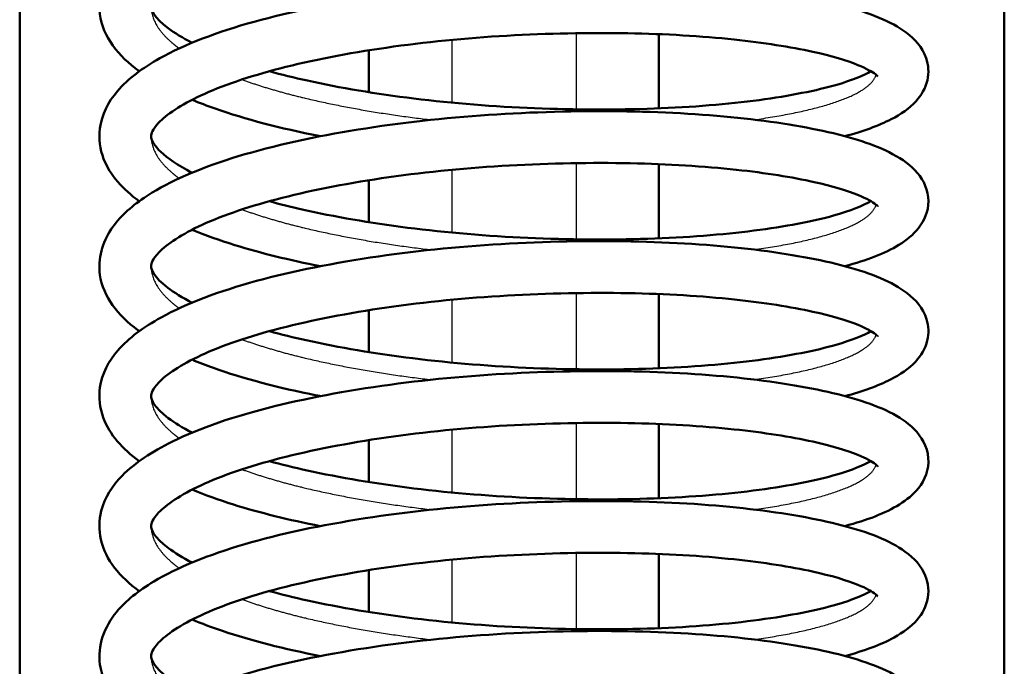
# Model space of a CAD drawing. Header units: millimetres. Extents: x 155 to 950, y -844 to 1327.
# Tile 10 of 58: x 279 to 298, y 114 to 126. Entities that reach past the tile are written whole.
import ezdxf

# ---------------------------------------------------------------- set-up
doc = ezdxf.new("R2010")
doc.units = ezdxf.units.MM
doc.header["$LTSCALE"] = 0.75
doc.layers.add('Visible', color=7, linetype='Continuous', lineweight=50)
doc.layers.add('Visible Narrow', color=7, linetype='Continuous', lineweight=25)

msp = doc.modelspace()

# ---------------------------------------------------------------- linework, layer by layer
at = {"layer": 'Visible'}
for p, q in [((279.063, 192.994, 27.449), (279.063, 89.194, 27.449)), ((298.063, 192.994, 27.422), (298.063, 89.194, 27.422))]:
    msp.add_line(p, q, dxfattribs=at)
for points, knots in [([(281.371, 125.473, 9.807), (281.37, 125.473, 9.809), (281.369, 125.474, 9.811), (280.967, 125.767, 10.601), (280.666, 126.135, 11.447), (280.563, 126.932, 12.926), (280.7, 127.298, 13.603), (281.12, 127.802, 14.785), (281.365, 127.993, 15.306), (282.122, 128.442, 16.562), (282.723, 128.684, 17.27), (284.108, 129.087, 18.415), (284.905, 129.255, 18.874), (286.549, 129.509, 19.473), (287.413, 129.601, 19.636), (289.113, 129.706, 19.679), (289.972, 129.724, 19.563), (291.583, 129.697, 19.075), (292.358, 129.65, 18.7), (293.733, 129.497, 17.739), (294.349, 129.393, 17.141), (295.376, 129.135, 15.787), (295.79, 128.982, 15.013), (296.269, 128.66, 13.782), (296.421, 128.523, 13.333), (296.585, 128.185, 12.592), (296.615, 128.009, 12.289), (296.558, 127.681, 11.675), (296.476, 127.536, 11.356), (296.255, 127.282, 10.634), (296.106, 127.176, 10.227), (295.677, 126.941, 9.251), (295.361, 126.826, 8.684), (294.987, 126.725, 8.16)], [34.892684, 34.892684, 34.892684, 34.892684, 34.893275, 34.893275, 35.172687, 35.172687, 35.398217, 35.398217, 35.578364, 35.578364, 35.858282, 35.858282, 36.130803, 36.130803, 36.388866, 36.388866, 36.642001, 36.642001, 36.894015, 36.894015, 37.147368, 37.147368, 37.409404, 37.409404, 37.555227, 37.555227, 37.6586, 37.6586, 37.764747, 37.764747, 37.89765, 37.89765, 38.092486, 38.092486, 38.092486, 38.092486]), ([(295.624, 127.877, 13.249), (295.624, 127.877, 13.502), (295.609, 127.896, 13.755), (295.515, 127.967, 14.44), (295.399, 128.035, 14.87), (295.023, 128.188, 15.828), (294.723, 128.277, 16.35), (293.938, 128.448, 17.378), (293.419, 128.529, 17.876), (292.223, 128.657, 18.726), (291.522, 128.699, 19.077), (290.046, 128.725, 19.545), (289.252, 128.709, 19.665), (287.682, 128.621, 19.654), (286.885, 128.542, 19.52), (285.405, 128.328, 19.017), (284.701, 128.191, 18.644), (283.492, 127.881, 17.708), (282.965, 127.7, 17.139), (282.173, 127.333, 15.897), (281.888, 127.137, 15.209), (281.618, 126.854, 13.862), (281.599, 126.776, 13.198), (281.599, 126.657, 11.642), (281.652, 126.511, 10.723), (282.05, 126.212, 9.536), (282.205, 126.117, 9.191), (282.39, 126.023, 8.862)], [74.612665, 74.612665, 74.612665, 74.612665, 74.6882, 74.6882, 74.821254, 74.821254, 75.000424, 75.000424, 75.212645, 75.212645, 75.442358, 75.442358, 75.677182, 75.677182, 75.914339, 75.914339, 76.150347, 76.150347, 76.382474, 76.382474, 76.605877, 76.605877, 76.803519, 76.803519, 77.073776, 77.073776, 77.189597, 77.189597, 77.189597, 77.189597]), ([(281.371, 122.966, 10.432), (281.052, 123.197, 11.051), (280.808, 123.461, 11.705), (280.611, 123.968, 12.71), (280.584, 124.171, 13.076), (280.643, 124.633, 13.933), (280.77, 124.88, 14.434), (281.154, 125.331, 15.498), (281.43, 125.535, 16.066), (282.249, 125.992, 17.352), (282.87, 126.23, 18.047), (284.285, 126.621, 19.154), (285.089, 126.783, 19.59), (286.742, 127.026, 20.145), (287.609, 127.112, 20.287), (289.308, 127.205, 20.288), (290.163, 127.22, 20.151), (291.762, 127.182, 19.625), (292.527, 127.13, 19.231), (293.878, 126.968, 18.237), (294.48, 126.861, 17.624), (295.477, 126.594, 16.244), (295.875, 126.439, 15.457), (296.334, 126.096, 14.216), (296.481, 125.942, 13.767), (296.601, 125.596, 13.069), (296.611, 125.442, 12.805), (296.543, 125.141, 12.233), (296.458, 125.005, 11.918), (296.228, 124.752, 11.181), (296.068, 124.644, 10.755), (295.635, 124.421, 9.803), (295.337, 124.313, 9.278), (294.988, 124.22, 8.789)], [30.03692, 30.03692, 30.03692, 30.03692, 30.255877, 30.255877, 30.379836, 30.379836, 30.548418, 30.548418, 30.745138, 30.745138, 31.025838, 31.025838, 31.296602, 31.296602, 31.554108, 31.554108, 31.807139, 31.807139, 32.059141, 32.059141, 32.312736, 32.312736, 32.576112, 32.576112, 32.722549, 32.722549, 32.812688, 32.812688, 32.91732, 32.91732, 33.056549, 33.056549, 33.238088, 33.238088, 33.238088, 33.238088]), ([(295.624, 125.371, 13.876), (295.624, 125.371, 14.128), (295.609, 125.39, 14.381), (295.515, 125.461, 15.066), (295.399, 125.528, 15.495), (295.024, 125.681, 16.453), (294.724, 125.771, 16.975), (293.939, 125.942, 18.003), (293.421, 126.023, 18.501), (292.225, 126.151, 19.352), (291.525, 126.193, 19.702), (290.046, 126.219, 20.173), (289.247, 126.203, 20.293), (287.673, 126.114, 20.28), (286.876, 126.035, 20.145), (285.397, 125.821, 19.64), (284.694, 125.684, 19.266), (283.486, 125.373, 18.329), (282.96, 125.192, 17.76), (282.17, 124.825, 16.517), (281.886, 124.629, 15.829), (281.618, 124.347, 14.483), (281.599, 124.269, 13.822), (281.599, 124.186, 12.722), (281.606, 124.145, 12.275), (281.708, 123.986, 11.29), (281.831, 123.859, 10.753), (282.13, 123.658, 9.989), (282.251, 123.587, 9.735), (282.389, 123.516, 9.49)], [79.198066, 79.198066, 79.198066, 79.198066, 79.273446, 79.273446, 79.40649, 79.40649, 79.585601, 79.585601, 79.797793, 79.797793, 80.027439, 80.027439, 80.263473, 80.263473, 80.500586, 80.500586, 80.736593, 80.736593, 80.968697, 80.968697, 81.192049, 81.192049, 81.388914, 81.388914, 81.523017, 81.523017, 81.689588, 81.689588, 81.776215, 81.776215, 81.776215, 81.776215]), ([(283.88, 125.473, 7.08), (284.112, 125.409, 6.885), (284.358, 125.348, 6.706), (285.242, 125.154, 6.146), (285.945, 125.036, 5.843), (287.423, 124.854, 5.462), (288.22, 124.791, 5.387), (289.785, 124.729, 5.487), (290.575, 124.727, 5.664), (292.038, 124.78, 6.25), (292.732, 124.838, 6.667), (293.925, 124.998, 7.68), (294.442, 125.101, 8.29), (295.127, 125.298, 9.471), (295.354, 125.397, 10.03), (295.488, 125.473, 10.608)], [77.428316, 77.428316, 77.428316, 77.428316, 77.520716, 77.520716, 77.747483, 77.747483, 77.98203, 77.98203, 78.218453, 78.218453, 78.455364, 78.455364, 78.690452, 78.690452, 78.869019, 78.869019, 78.869019, 78.869019]), ([(284.868, 124.22, 6.283), (284.858, 124.221, 6.288), (284.848, 124.223, 6.293), (284.097, 124.371, 6.68), (283.414, 124.548, 7.185), (282.68, 124.807, 7.927), (282.531, 124.864, 8.092), (282.389, 124.923, 8.262)], [34.3742181, 34.3742181, 34.3742181, 34.3742181, 34.3775542, 34.3775542, 34.6315694, 34.6315694, 34.7000746, 34.7000746, 34.7000746, 34.7000746]), ([(281.371, 120.461, 11.062), (281.362, 120.467, 11.079), (281.353, 120.474, 11.096), (281.149, 120.625, 11.505), (280.982, 120.784, 11.907), (280.73, 121.139, 12.703), (280.641, 121.338, 13.099), (280.568, 121.854, 14.058), (280.657, 122.172, 14.633), (280.984, 122.658, 15.708), (281.2, 122.853, 16.218), (281.867, 123.304, 17.452), (282.399, 123.545, 18.159), (283.683, 123.969, 19.372), (284.459, 124.152, 19.89), (286.078, 124.435, 20.596), (286.935, 124.542, 20.813), (288.634, 124.674, 20.957), (289.499, 124.704, 20.893), (291.138, 124.701, 20.502), (291.934, 124.667, 20.172), (293.367, 124.536, 19.293), (294.02, 124.44, 18.73), (295.116, 124.202, 17.443), (295.565, 124.06, 16.7), (296.098, 123.775, 15.507), (296.259, 123.664, 15.068), (296.507, 123.369, 14.247), (296.598, 123.175, 13.86), (296.599, 122.771, 13.125), (296.517, 122.585, 12.76), (296.304, 122.315, 12.034), (296.177, 122.216, 11.669), (295.756, 121.957, 10.652), (295.409, 121.827, 10.003), (294.986, 121.713, 9.412)], [25.181287, 25.181287, 25.181287, 25.181287, 25.187477, 25.187477, 25.325593, 25.325593, 25.459609, 25.459609, 25.652776, 25.652776, 25.826839, 25.826839, 26.095047, 26.095047, 26.371986, 26.371986, 26.631698, 26.631698, 26.885161, 26.885161, 27.137198, 27.137198, 27.391004, 27.391004, 27.649339, 27.649339, 27.792272, 27.792272, 27.921583, 27.921583, 28.043798, 28.043798, 28.162619, 28.162619, 28.383153, 28.383153, 28.383153, 28.383153]), ([(295.624, 122.865, 14.503), (295.624, 122.865, 14.745), (295.611, 122.882, 14.987), (295.522, 122.951, 15.662), (295.409, 123.017, 16.091), (295.04, 123.17, 17.048), (294.745, 123.259, 17.567), (293.971, 123.43, 18.596), (293.458, 123.512, 19.096), (292.271, 123.641, 19.953), (291.573, 123.684, 20.308), (290.098, 123.714, 20.789), (289.301, 123.699, 20.915), (287.727, 123.612, 20.913), (286.929, 123.535, 20.783), (285.446, 123.323, 20.29), (284.74, 123.187, 19.921), (283.524, 122.879, 18.993), (282.993, 122.699, 18.427), (282.192, 122.332, 17.189), (281.901, 122.135, 16.503), (281.619, 121.846, 15.144), (281.599, 121.765, 14.465), (281.599, 121.646, 12.906), (281.65, 121.503, 11.996), (282.042, 121.205, 10.807), (282.2, 121.107, 10.453), (282.39, 121.01, 10.116)], [83.785014, 83.785014, 83.785014, 83.785014, 83.857239, 83.857239, 83.990171, 83.990171, 84.168053, 84.168053, 84.379669, 84.379669, 84.609082, 84.609082, 84.84506, 84.84506, 85.082154, 85.082154, 85.318163, 85.318163, 85.550404, 85.550404, 85.774076, 85.774076, 85.975856, 85.975856, 86.243305, 86.243305, 86.361973, 86.361973, 86.361973, 86.361973]), ([(283.88, 122.967, 7.707), (284.082, 122.911, 7.538), (284.294, 122.858, 7.38), (285.133, 122.668, 6.828), (285.828, 122.548, 6.515), (287.296, 122.36, 6.11), (288.09, 122.294, 6.021), (289.655, 122.225, 6.093), (290.447, 122.22, 6.257), (291.922, 122.267, 6.817), (292.622, 122.321, 7.222), (293.835, 122.477, 8.214), (294.364, 122.578, 8.815), (295.094, 122.779, 10.02), (295.346, 122.884, 10.618), (295.488, 122.966, 11.238)], [82.015244, 82.015244, 82.015244, 82.015244, 82.09564, 82.09564, 82.32162, 82.32162, 82.555984, 82.555984, 82.792318, 82.792318, 83.02931, 83.02931, 83.26461, 83.26461, 83.456256, 83.456256, 83.456256, 83.456256]), ([(284.867, 121.713, 6.911), (284.27, 121.83, 7.216), (283.711, 121.966, 7.598), (282.92, 122.212, 8.299), (282.643, 122.311, 8.586), (282.39, 122.417, 8.889)], [29.5189011, 29.5189011, 29.5189011, 29.5189011, 29.7222782, 29.7222782, 29.8445011, 29.8445011, 29.8445011, 29.8445011]), ([(281.371, 117.954, 11.687), (281.045, 118.19, 12.319), (280.797, 118.461, 12.987), (280.607, 118.977, 14.004), (280.583, 119.179, 14.367), (280.649, 119.638, 15.219), (280.778, 119.881, 15.718), (281.168, 120.331, 16.785), (281.45, 120.537, 17.357), (282.28, 120.994, 18.646), (282.908, 121.231, 19.339), (284.332, 121.619, 20.436), (285.138, 121.78, 20.866), (286.793, 122.02, 21.41), (287.66, 122.104, 21.546), (289.359, 122.195, 21.537), (290.213, 122.208, 21.394), (291.808, 122.168, 20.858), (292.571, 122.114, 20.459), (293.916, 121.95, 19.456), (294.514, 121.842, 18.839), (295.504, 121.573, 17.453), (295.897, 121.416, 16.661), (296.35, 121.068, 15.42), (296.496, 120.909, 14.971), (296.603, 120.562, 14.284), (296.609, 120.414, 14.03), (296.539, 120.12, 13.468), (296.453, 119.985, 13.153), (296.219, 119.732, 12.41), (296.056, 119.624, 11.979), (295.622, 119.404, 11.034), (295.329, 119.299, 10.521), (294.987, 119.207, 10.042)], [20.325703, 20.325703, 20.325703, 20.325703, 20.549252, 20.549252, 20.672347, 20.672347, 20.840228, 20.840228, 21.038814, 21.038814, 21.32015, 21.32015, 21.590469, 21.590469, 21.847838, 21.847838, 22.10086, 22.10086, 22.35289, 22.35289, 22.606552, 22.606552, 22.870311, 22.870311, 23.016673, 23.016673, 23.103442, 23.103442, 23.208026, 23.208026, 23.349135, 23.349135, 23.526821, 23.526821, 23.526821, 23.526821]), ([(295.624, 120.359, 15.13), (295.624, 120.359, 15.38), (295.61, 120.377, 15.631), (295.517, 120.448, 16.313), (295.401, 120.515, 16.743), (295.027, 120.668, 17.701), (294.728, 120.757, 18.222), (293.946, 120.929, 19.25), (293.428, 121.01, 19.748), (292.235, 121.138, 20.601), (291.534, 121.18, 20.952), (290.056, 121.207, 21.425), (289.258, 121.191, 21.546), (287.684, 121.103, 21.535), (286.887, 121.024, 21.401), (285.407, 120.81, 20.899), (284.703, 120.673, 20.526), (283.493, 120.363, 19.591), (282.966, 120.182, 19.022), (282.174, 119.816, 17.78), (281.889, 119.62, 17.093), (281.618, 119.336, 15.744), (281.599, 119.258, 15.079), (281.599, 119.139, 13.524), (281.652, 118.993, 12.605), (282.049, 118.694, 11.418), (282.205, 118.599, 11.072), (282.39, 118.504, 10.743)], [88.370442, 88.370442, 88.370442, 88.370442, 88.445188, 88.445188, 88.5782, 88.5782, 88.757064, 88.757064, 88.96914, 88.96914, 89.19874, 89.19874, 89.434762, 89.434762, 89.671872, 89.671872, 89.907883, 89.907883, 90.140016, 90.140016, 90.363432, 90.363432, 90.561289, 90.561289, 90.831397, 90.831397, 90.947375, 90.947375, 90.947375, 90.947375]), ([(283.88, 120.46, 8.334), (284.106, 120.398, 8.144), (284.345, 120.339, 7.969), (285.22, 120.146, 7.411), (285.922, 120.027, 7.106), (287.399, 119.844, 6.72), (288.195, 119.781, 6.643), (289.761, 119.717, 6.736), (290.55, 119.714, 6.912), (292.016, 119.767, 7.493), (292.711, 119.824, 7.907), (293.908, 119.983, 8.916), (294.428, 120.086, 9.525), (295.12, 120.284, 10.71), (295.353, 120.383, 11.276), (295.488, 120.461, 11.862)], [86.600686, 86.600686, 86.600686, 86.600686, 86.690745, 86.690745, 86.917412, 86.917412, 87.151923, 87.151923, 87.38833, 87.38833, 87.625258, 87.625258, 87.860387, 87.860387, 88.041451, 88.041451, 88.041451, 88.041451]), ([(284.868, 119.207, 7.537), (284.843, 119.212, 7.55), (284.817, 119.217, 7.563), (284.053, 119.369, 7.963), (283.373, 119.548, 8.473), (282.657, 119.804, 9.207), (282.52, 119.856, 9.359), (282.389, 119.911, 9.516)], [24.6627529, 24.6627529, 24.6627529, 24.6627529, 24.6714517, 24.6714517, 24.9255243, 24.9255243, 24.988681, 24.988681, 24.988681, 24.988681]), ([(281.371, 115.448, 12.314), (280.998, 115.719, 13.041), (280.718, 116.045, 13.817), (280.588, 116.624, 14.911), (280.591, 116.816, 15.254), (280.702, 117.25, 16.08), (280.849, 117.477, 16.573), (281.287, 117.923, 17.67), (281.612, 118.136, 18.278), (282.538, 118.592, 19.578), (283.212, 118.823, 20.248), (284.697, 119.189, 21.271), (285.516, 119.338, 21.654), (287.183, 119.555, 22.109), (288.049, 119.626, 22.203), (289.738, 119.697, 22.112), (290.584, 119.7, 21.929), (292.151, 119.641, 21.318), (292.894, 119.577, 20.884), (294.191, 119.398, 19.818), (294.759, 119.282, 19.172), (295.692, 118.995, 17.734), (296.057, 118.834, 16.917), (296.46, 118.433, 15.682), (296.579, 118.239, 15.255), (296.613, 117.798, 14.448), (296.526, 117.584, 14.045), (296.304, 117.305, 13.291), (296.182, 117.208, 12.939), (295.765, 116.948, 11.923), (295.415, 116.816, 11.266), (294.986, 116.701, 10.667)], [15.471138, 15.471138, 15.471138, 15.471138, 15.72843, 15.72843, 15.84471, 15.84471, 16.010512, 16.010512, 16.223691, 16.223691, 16.508523, 16.508523, 16.775708, 16.775708, 17.030969, 17.030969, 17.283707, 17.283707, 17.535982, 17.535982, 17.790214, 17.790214, 18.057246, 18.057246, 18.19823, 18.19823, 18.333342, 18.333342, 18.448428, 18.448428, 18.671728, 18.671728, 18.671728, 18.671728]), ([(295.624, 117.853, 15.757), (295.624, 117.853, 16.009), (295.609, 117.871, 16.262), (295.516, 117.943, 16.946), (295.399, 118.01, 17.376), (295.024, 118.163, 18.334), (294.724, 118.252, 18.856), (293.94, 118.424, 19.884), (293.421, 118.505, 20.382), (292.226, 118.633, 21.233), (291.525, 118.674, 21.583), (290.046, 118.701, 22.054), (289.248, 118.685, 22.174), (287.673, 118.596, 22.161), (286.877, 118.516, 22.026), (285.398, 118.303, 21.522), (284.695, 118.165, 21.148), (283.486, 117.855, 20.211), (282.96, 117.674, 19.641), (282.17, 117.307, 18.398), (281.886, 117.111, 17.711), (281.618, 116.829, 16.365), (281.599, 116.751, 15.703), (281.599, 116.633, 14.149), (281.652, 116.486, 13.227), (282.051, 116.187, 12.041), (282.206, 116.093, 11.697), (282.39, 115.998, 11.37)], [92.955837, 92.955837, 92.955837, 92.955837, 93.031183, 93.031183, 93.164226, 93.164226, 93.343323, 93.343323, 93.555509, 93.555509, 93.785153, 93.785153, 94.021186, 94.021186, 94.258299, 94.258299, 94.494305, 94.494305, 94.726412, 94.726412, 94.949767, 94.949767, 95.146685, 95.146685, 95.417447, 95.417447, 95.532739, 95.532739, 95.532739, 95.532739]), ([(283.88, 117.954, 8.961), (284.112, 117.891, 8.767), (284.357, 117.83, 8.587), (285.24, 117.636, 8.028), (285.944, 117.517, 7.725), (287.422, 117.336, 7.344), (288.218, 117.273, 7.269), (289.784, 117.211, 7.367), (290.573, 117.208, 7.545), (292.037, 117.262, 8.131), (292.731, 117.32, 8.548), (293.924, 117.48, 9.56), (294.442, 117.583, 10.17), (295.126, 117.78, 11.351), (295.354, 117.878, 11.91), (295.488, 117.955, 12.489)], [91.186087, 91.186087, 91.186087, 91.186087, 91.278363, 91.278363, 91.505124, 91.505124, 91.739669, 91.739669, 91.976091, 91.976091, 92.213004, 92.213004, 92.448094, 92.448094, 92.626793, 92.626793, 92.626793, 92.626793]), ([(284.867, 116.701, 8.165), (284.258, 116.82, 8.476), (283.689, 116.959, 8.868), (282.901, 117.207, 9.573), (282.635, 117.303, 9.85), (282.39, 117.405, 10.144)], [19.807551, 19.807551, 19.807551, 19.807551, 20.0151034, 20.0151034, 20.1331878, 20.1331878, 20.1331878, 20.1331878]), ([(281.371, 112.942, 12.943), (280.972, 113.232, 13.724), (280.673, 113.595, 14.563), (280.56, 114.39, 16.039), (280.695, 114.759, 16.721), (281.113, 115.266, 17.905), (281.357, 115.456, 18.424), (282.108, 115.905, 19.678), (282.706, 116.147, 20.387), (284.086, 116.551, 21.536), (284.882, 116.72, 21.999), (286.526, 116.976, 22.602), (287.389, 117.069, 22.768), (289.09, 117.174, 22.816), (289.949, 117.194, 22.702), (291.562, 117.168, 22.22), (292.338, 117.121, 21.847), (293.715, 116.969, 20.89), (294.333, 116.865, 20.293), (295.364, 116.609, 18.943), (295.779, 116.456, 18.17), (296.261, 116.137, 16.941), (296.414, 116.001, 16.492), (296.583, 115.665, 15.746), (296.615, 115.487, 15.438), (296.56, 115.155, 14.818), (296.478, 115.009, 14.499), (296.258, 114.754, 13.778), (296.11, 114.649, 13.373), (295.681, 114.413, 12.394), (295.364, 114.296, 11.823), (294.987, 114.195, 11.295)], [10.617044, 10.617044, 10.617044, 10.617044, 10.894136, 10.894136, 11.121134, 11.121134, 11.300449, 11.300449, 11.58, 11.58, 11.852736, 11.852736, 12.11087, 12.11087, 12.36402, 12.36402, 12.616034, 12.616034, 12.869359, 12.869359, 13.131243, 13.131243, 13.276918, 13.276918, 13.381904, 13.381904, 13.488397, 13.488397, 13.620592, 13.620592, 13.816851, 13.816851, 13.816851, 13.816851]), ([(295.624, 115.347, 16.384), (295.624, 115.347, 16.637), (295.609, 115.365, 16.89), (295.515, 115.437, 17.575), (295.399, 115.504, 18.004), (295.023, 115.657, 18.963), (294.723, 115.746, 19.485), (293.938, 115.918, 20.513), (293.419, 115.999, 21.01), (292.224, 116.127, 21.861), (291.523, 116.168, 22.211), (290.044, 116.195, 22.682), (289.245, 116.179, 22.802), (287.671, 116.089, 22.787), (286.874, 116.01, 22.652), (285.396, 115.796, 22.148), (284.693, 115.659, 21.773), (283.484, 115.348, 20.836), (282.959, 115.167, 20.267), (282.169, 114.8, 19.023), (281.885, 114.604, 18.335), (281.618, 114.323, 16.99), (281.599, 114.245, 16.33), (281.599, 114.127, 14.775), (281.652, 113.98, 13.853), (282.051, 113.681, 12.667), (282.206, 113.586, 12.324), (282.39, 113.492, 11.997)], [97.541224, 97.541224, 97.541224, 97.541224, 97.61672, 97.61672, 97.749771, 97.749771, 97.928927, 97.928927, 98.141141, 98.141141, 98.370796, 98.370796, 98.606832, 98.606832, 98.843945, 98.843945, 99.079951, 99.079951, 99.31205, 99.31205, 99.53539, 99.53539, 99.732072, 99.732072, 100.003, 100.003, 100.118138, 100.118138, 100.118138, 100.118138]), ([(283.88, 115.448, 9.588), (284.113, 115.384, 9.393), (284.36, 115.323, 9.212), (285.245, 115.129, 8.652), (285.949, 115.011, 8.35), (287.428, 114.829, 7.97), (288.224, 114.767, 7.895), (289.79, 114.705, 7.995), (290.579, 114.702, 8.174), (292.042, 114.756, 8.761), (292.735, 114.814, 9.178), (293.928, 114.974, 10.191), (294.445, 115.077, 10.802), (295.128, 115.275, 11.982), (295.355, 115.373, 12.539), (295.488, 115.449, 13.116)], [95.771475, 95.771475, 95.771475, 95.771475, 95.8643, 95.8643, 96.091084, 96.091084, 96.325638, 96.325638, 96.562064, 96.562064, 96.798972, 96.798972, 97.034052, 97.034052, 97.212167, 97.212167, 97.212167, 97.212167]), ([(284.867, 114.195, 8.791), (284.172, 114.331, 9.146), (283.528, 114.494, 9.608), (282.768, 114.749, 10.34), (282.573, 114.822, 10.551), (282.389, 114.899, 10.771)], [14.952854, 14.952854, 14.952854, 14.952854, 15.190173, 15.190173, 15.2785937, 15.2785937, 15.2785937, 15.2785937]), ([(281.371, 110.436, 13.567), (281.055, 110.664, 14.18), (280.814, 110.925, 14.826), (280.614, 111.427, 15.826), (280.584, 111.63, 16.192), (280.639, 112.094, 17.051), (280.765, 112.343, 17.554), (281.146, 112.794, 18.616), (281.42, 112.998, 19.182), (282.233, 113.455, 20.467), (282.851, 113.693, 21.163), (284.262, 114.085, 22.274), (285.065, 114.248, 22.714), (286.717, 114.493, 23.274), (287.583, 114.579, 23.419), (289.282, 114.674, 23.426), (290.138, 114.689, 23.291), (291.738, 114.653, 22.77), (292.505, 114.601, 22.379), (293.859, 114.441, 21.389), (294.463, 114.334, 20.778), (295.464, 114.069, 19.402), (295.864, 113.913, 18.616), (296.326, 113.574, 17.377), (296.474, 113.422, 16.927), (296.599, 113.076, 16.223), (296.612, 112.919, 15.954), (296.545, 112.615, 15.377), (296.461, 112.478, 15.062), (296.232, 112.225, 14.327), (296.073, 112.118, 13.904), (295.641, 111.892, 12.949), (295.34, 111.784, 12.418), (294.988, 111.689, 11.924)], [5.761242, 5.761242, 5.761242, 5.761242, 5.977814, 5.977814, 6.102206, 6.102206, 6.271183, 6.271183, 6.466973, 6.466973, 6.747339, 6.747339, 7.018327, 7.018327, 7.275904, 7.275904, 7.528947, 7.528947, 7.780965, 7.780965, 8.034526, 8.034526, 8.297717, 8.297717, 8.444149, 8.444149, 8.535986, 8.535986, 8.640692, 8.640692, 8.77903, 8.77903, 8.962454, 8.962454, 8.962454, 8.962454])]:
    msp.add_open_spline(points, degree=3, knots=knots, dxfattribs=at)
at = {"layer": 'Visible', "extrusion": (1, 0, 0)}
for points in [[(291.399, 126.188, -52.612), (291.399, 125.709, -52.483), (291.399, 125.232, -52.35), (291.399, 124.757, -52.215)], [(285.799, 125.876, -52.527), (285.799, 125.607, -52.454), (285.799, 125.338, -52.379), (285.799, 125.069, -52.303)], [(291.399, 123.682, -51.902), (291.399, 123.203, -51.759), (291.399, 122.726, -51.614), (291.399, 122.251, -51.465)], [(285.799, 123.37, -51.808), (285.799, 123.101, -51.727), (285.799, 122.831, -51.645), (285.799, 122.563, -51.562)], [(291.399, 121.176, -51.121), (291.399, 120.697, -50.965), (291.399, 120.22, -50.806), (291.399, 119.745, -50.643)], [(285.799, 120.864, -51.019), (285.799, 120.594, -50.93), (285.799, 120.325, -50.84), (285.799, 120.057, -50.749)], [(291.399, 118.67, -50.266), (291.399, 118.191, -50.095), (291.399, 117.714, -49.92), (291.399, 117.239, -49.741)], [(285.799, 118.358, -50.154), (285.799, 118.088, -50.056), (285.799, 117.819, -49.958), (285.799, 117.551, -49.858)], [(291.399, 116.164, -49.329), (291.399, 115.684, -49.141), (291.399, 115.207, -48.95), (291.399, 114.733, -48.754)], [(285.799, 115.852, -49.206), (285.799, 115.582, -49.099), (285.799, 115.313, -48.991), (285.799, 115.045, -48.882)]]:
    msp.add_open_spline(points, degree=3, dxfattribs=at)
at = {"layer": 'Visible Narrow'}
for points, weights, knots in [([(281.599, 126.726, 12.541), (281.599, 126.374, 11.421), (281.981, 126.04, 10.363), (282.054, 125.976, 10.16), (282.141, 125.913, 9.961)], [0.975602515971, 0.974180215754, 1, 0.994927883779, 0.990907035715], [-0.302198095, -0.302198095, -0.302198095, -0.3, -0.3, -0.2995682, -0.2995682, -0.2995682]), ([(293.24, 124.539, 7.686), (294.716, 124.745, 8.983), (295.293, 125.094, 10.839), (295.544, 125.246, 11.648), (295.589, 125.405, 12.493)], [0.989129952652, 0.957283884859, 1, 0.980925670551, 0.97671869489], [-0.28696985, -0.28696985, -0.28696985, -0.283333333, -0.283333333, -0.281709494, -0.281709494, -0.281709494]), ([(283.35, 125.313, 8.121), (283.901, 125.113, 7.527), (284.584, 124.951, 7.074), (285.69, 124.689, 6.341), (287.005, 124.536, 6.063)], [0.976978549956, 0.981485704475, 1, 0.970349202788, 0.97662432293], [-0.297409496, -0.297409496, -0.297409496, -0.295833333, -0.295833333, -0.293309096, -0.293309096, -0.293309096]), ([(281.599, 124.22, 13.168), (281.599, 123.867, 12.048), (281.981, 123.534, 10.99), (282.054, 123.47, 10.787), (282.141, 123.407, 10.589)], [0.975602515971, 0.974180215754, 1, 0.994933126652, 0.990915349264], [-0.260531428, -0.260531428, -0.260531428, -0.258333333, -0.258333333, -0.257901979, -0.257901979, -0.257901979]), ([(283.35, 122.807, 8.748), (283.901, 122.607, 8.154), (284.584, 122.445, 7.701), (285.69, 122.182, 6.968), (287.006, 122.03, 6.69)], [0.976978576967, 0.981485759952, 1, 0.970344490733, 0.976626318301], [-0.255742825, -0.255742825, -0.255742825, -0.254166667, -0.254166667, -0.251642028, -0.251642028, -0.251642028]), ([(293.239, 122.033, 8.313), (294.716, 122.239, 9.609), (295.293, 122.588, 11.466), (295.544, 122.74, 12.275), (295.589, 122.899, 13.12)], [0.989153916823, 0.957267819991, 1, 0.980924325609, 0.976718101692], [-0.245304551, -0.245304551, -0.245304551, -0.241666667, -0.241666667, -0.240042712, -0.240042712, -0.240042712]), ([(281.599, 121.714, 13.795), (281.599, 121.361, 12.675), (281.981, 121.028, 11.617), (282.054, 120.964, 11.414), (282.141, 120.901, 11.215)], [0.975602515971, 0.974180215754, 1, 0.994927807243, 0.99090691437], [-0.218864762, -0.218864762, -0.218864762, -0.216666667, -0.216666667, -0.21623486, -0.21623486, -0.21623486]), ([(283.35, 120.301, 9.375), (283.901, 120.101, 8.781), (284.584, 119.939, 8.328), (285.691, 119.676, 7.595), (287.006, 119.524, 7.317)], [0.976978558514, 0.981485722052, 1, 0.970342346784, 0.97662722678], [-0.214076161, -0.214076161, -0.214076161, -0.2125, -0.2125, -0.209975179, -0.209975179, -0.209975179]), ([(293.238, 119.526, 8.939), (294.716, 119.733, 10.236), (295.293, 120.082, 12.093), (295.544, 120.234, 12.902), (295.589, 120.393, 13.747)], [0.989162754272, 0.957261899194, 1, 0.9809253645, 0.97671855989], [-0.203638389, -0.203638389, -0.203638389, -0.2, -0.2, -0.198376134, -0.198376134, -0.198376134]), ([(281.599, 119.207, 14.422), (281.599, 118.855, 13.302), (281.981, 118.522, 12.244), (282.054, 118.458, 12.041), (282.141, 118.395, 11.842)], [0.975602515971, 0.974180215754, 1, 0.994928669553, 0.990908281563], [-0.177198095, -0.177198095, -0.177198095, -0.175, -0.175, -0.174568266, -0.174568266, -0.174568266]), ([(293.239, 117.02, 9.567), (294.716, 117.227, 10.863), (295.293, 117.576, 12.72), (295.544, 117.728, 13.529), (295.589, 117.887, 14.374)], [0.98915498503, 0.957267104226, 1, 0.980925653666, 0.976718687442], [-0.161971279, -0.161971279, -0.161971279, -0.158333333, -0.158333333, -0.156709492, -0.156709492, -0.156709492]), ([(283.35, 117.795, 10.002), (283.901, 117.595, 9.408), (284.584, 117.433, 8.955), (285.69, 117.17, 8.223), (287.005, 117.018, 7.944)], [0.976978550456, 0.981485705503, 1, 0.97034657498, 0.97662543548], [-0.172409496, -0.172409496, -0.172409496, -0.170833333, -0.170833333, -0.168308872, -0.168308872, -0.168308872]), ([(281.599, 116.701, 15.049), (281.599, 116.349, 13.93), (281.981, 116.016, 12.871), (282.054, 115.952, 12.668), (282.141, 115.889, 12.469)], [0.975602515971, 0.974180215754, 1, 0.994928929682, 0.99090869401], [-0.135531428, -0.135531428, -0.135531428, -0.133333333, -0.133333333, -0.132901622, -0.132901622, -0.132901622]), ([(293.239, 114.514, 10.194), (294.716, 114.721, 11.49), (295.293, 115.07, 13.347), (295.544, 115.222, 14.157), (295.589, 115.381, 15.001)], [0.98915399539, 0.957267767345, 1, 0.980925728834, 0.9767187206], [-0.120304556, -0.120304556, -0.120304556, -0.116666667, -0.116666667, -0.115042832, -0.115042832, -0.115042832]), ([(283.35, 115.289, 10.629), (283.901, 115.089, 10.035), (284.584, 114.927, 9.582), (285.69, 114.664, 8.85), (287.005, 114.512, 8.571)], [0.976978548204, 0.981485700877, 1, 0.970346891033, 0.976625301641], [-0.13074283, -0.13074283, -0.13074283, -0.129166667, -0.129166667, -0.126642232, -0.126642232, -0.126642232]), ([(281.599, 114.195, 15.676), (281.599, 113.843, 14.557), (281.981, 113.51, 13.498), (282.054, 113.446, 13.295), (282.141, 113.383, 13.096)], [0.975602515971, 0.974180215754, 1, 0.994927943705, 0.990907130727], [-0.093864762, -0.093864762, -0.093864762, -0.091666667, -0.091666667, -0.091234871, -0.091234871, -0.091234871])]:
    msp.add_rational_spline(points, weights, degree=2, knots=knots, dxfattribs=at)
at = {"layer": 'Visible Narrow', "extrusion": (1, 0, 0)}
for points in [[(289.799, 126.207, -50.966), (289.799, 125.716, -50.831), (289.799, 125.226, -50.693), (289.799, 124.738, -50.551)], [(287.399, 126.078, -50.931), (287.399, 125.673, -50.819), (287.399, 125.27, -50.705), (287.399, 124.867, -50.589)], [(289.799, 123.701, -50.244), (289.799, 123.209, -50.095), (289.799, 122.72, -49.943), (289.799, 122.232, -49.787)], [(287.399, 123.572, -50.205), (287.399, 123.167, -50.082), (287.399, 122.763, -49.956), (287.399, 122.361, -49.829)], [(287.399, 121.066, -49.406), (287.399, 120.661, -49.271), (287.399, 120.257, -49.134), (287.399, 119.855, -48.993)], [(289.799, 121.195, -49.449), (289.799, 120.703, -49.286), (289.799, 120.213, -49.119), (289.799, 119.726, -48.948)], [(289.799, 118.689, -48.577), (289.799, 118.197, -48.397), (289.799, 117.707, -48.214), (289.799, 117.22, -48.027)], [(287.399, 118.56, -48.53), (287.399, 118.154, -48.381), (287.399, 117.751, -48.23), (287.399, 117.349, -48.076)], [(289.799, 116.182, -47.619), (289.799, 115.69, -47.422), (289.799, 115.201, -47.221), (289.799, 114.714, -47.015)], [(287.399, 116.054, -47.568), (287.399, 115.648, -47.405), (287.399, 115.245, -47.239), (287.399, 114.843, -47.07)]]:
    msp.add_open_spline(points, degree=3, dxfattribs=at)

doc.saveas('drawing.dxf')
